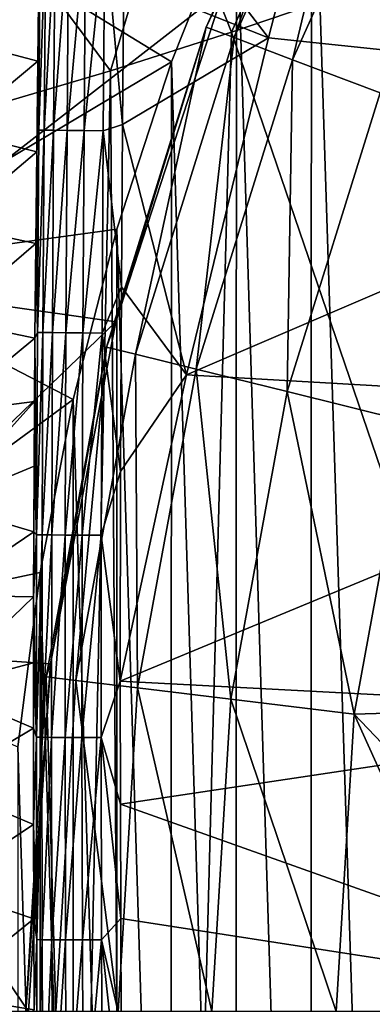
# Model space of a CAD drawing. Header units: metres. Extents: x -109 to 109, y -19 to 107.
# Tile 117 of 256: x -20.57 to -17.96, y 20.56 to 27.84. Entities that reach past the tile are written whole.
import ezdxf

# ---------------------------------------------------------------- set-up
doc = ezdxf.new("R2010")
doc.units = ezdxf.units.M
doc.layers.add('solid_21_412_310_XXX', color=7, linetype='CONTINUOUS')

msp = doc.modelspace()

# ---------------------------------------------------------------- linework, layer by layer
at = {"layer": 'solid_21_412_310_XXX'}
for points in [[(-17.770947, 9.990628, -52.132038), (-17.781218, 31.049332, -52.132038), (-18.409042, 29.910328, -52.132038)], [(-19.060411, 28.052301, -39.632038), (-18.169855, 30.042007, -41.829506), (-19.186848, 27.782343, -41.829506)], [(-18.980005, 27.703899, -44.018112), (-19.186848, 27.782343, -41.829506), (-18.169855, 30.042007, -41.829506)], [(-18.980005, 27.703899, -44.018112), (-18.169855, 30.042007, -41.829506), (-17.973976, 29.939203, -44.018112)], [(-18.980005, 27.703899, -44.018112), (-17.973976, 29.939203, -44.018112), (-18.549679, 27.540697, -46.169186)], [(-17.973976, 29.939203, -44.018112), (-17.566458, 29.725321, -46.169186), (-18.549679, 27.540697, -46.169186)], [(-18.41552, 11.113825, -52.132038), (-18.409042, 29.910328, -52.132038), (-18.964039, 28.734009, -52.132038)], [(-17.770947, 9.990628, -52.132038), (-18.409042, 29.910328, -52.132038), (-18.41552, 11.113825, -52.132038)], [(-18.549679, 27.540697, -46.169186), (-17.566458, 29.725321, -46.169186), (-17.901072, 27.294714, -48.256706)], [(-14.106996, 29.592672, -73.211975), (-14.549775, 27.264364, -73.169426), (-18.286037, 29.417511, -72.909172)], [(-19.788723, 29.084753, -72.788818), (-18.286037, 29.417511, -72.909172), (-18.726507, 27.703512, -72.872803)], [(-14.549775, 27.264364, -73.169426), (-18.726507, 27.703512, -72.872803), (-18.286037, 29.417511, -72.909172)], [(-18.304817, 29.302109, 17.352024), (-19.458605, 28.907661, 17.334787), (-18.999298, 27.7437, 17.349897)], [(-18.304817, 29.302109, 17.352024), (-18.999298, 27.7437, 17.349897), (-17.882654, 28.126808, 17.367023)], [(-19.788723, 29.084753, -72.788818), (-18.726507, 27.703512, -72.872803), (-19.797556, 28.129623, -72.788086)], [(-19.458605, 28.907661, 17.334787), (-20.689175, 28.525267, 17.315222), (-19.895079, 27.459368, 17.335409)], [(-19.458605, 28.907661, 17.334787), (-19.895079, 27.459368, 17.335409), (-18.999298, 27.7437, 17.349897)], [(-19.443954, 27.525126, -52.132038), (-18.964039, 28.734009, -52.132038), (-21.203465, 28.601166, -43.364555)], [(-18.969702, 12.290525, -52.132038), (-18.964039, 28.734009, -52.132038), (-19.443954, 27.525126, -52.132038)], [(-18.41552, 11.113825, -52.132038), (-18.964039, 28.734009, -52.132038), (-18.969702, 12.290525, -52.132038)], [(-19.443954, 27.525126, -52.132038), (-21.203465, 28.601166, -43.364555), (-22.023443, 25.991247, -43.364555)], [(-21.038731, 28.482059, -39.632038), (-19.060411, 28.052301, -39.632038), (-21.846855, 25.887638, -39.632038)], [(-20.689175, 28.525267, 17.315222), (-20.938921, 27.151268, 17.317684), (-19.895079, 27.459368, 17.335409)], [(-20.425856, 27.021061, -72.317238), (-20.413761, 28.516516, -72.314636), (-20.374012, 28.515907, -72.455353)], [(-20.425499, 28.187035, -72.165169), (-20.413761, 28.516516, -72.314636), (-20.425856, 27.021061, -72.317238)], [(-20.425856, 27.021061, -72.317238), (-20.374012, 28.515907, -72.455353), (-20.385527, 27.020502, -72.457191)], [(-20.385527, 27.020502, -72.457191), (-20.374012, 28.515907, -72.455353), (-20.304319, 28.514938, -72.578003)], [(-20.385527, 27.020502, -72.457191), (-20.304319, 28.514938, -72.578003), (-20.315634, 27.019625, -72.578979)], [(-20.315634, 27.019625, -72.578979), (-20.304319, 28.514938, -72.578003), (-20.204275, 28.513611, -72.673904)], [(-20.315634, 27.019625, -72.578979), (-20.204275, 28.513611, -72.673904), (-20.215721, 27.018435, -72.674042)], [(-20.215721, 27.018435, -72.674042), (-20.204275, 28.513611, -72.673904), (-20.078711, 28.511992, -72.738655)], [(-20.215721, 27.018435, -72.674042), (-20.078711, 28.511992, -72.738655), (-20.090523, 27.016983, -72.738113)], [(-20.090523, 27.016983, -72.738113), (-20.078711, 28.511992, -72.738655), (-19.936363, 28.51013, -72.773186)], [(-20.090523, 27.016983, -72.738113), (-19.936363, 28.51013, -72.773186), (-19.948641, 27.01531, -72.772224)], [(-19.805172, 27.062483, -72.787354), (-19.948641, 27.01531, -72.772224), (-19.936363, 28.51013, -72.773186)], [(-19.797556, 28.129623, -72.788086), (-19.805172, 27.062483, -72.787354), (-19.936363, 28.51013, -72.773186)], [(-21.020758, 27.685944, -66.429893), (-20.986095, 28.325636, -66.429886), (-20.425499, 28.187035, -72.165169)], [(-21.020758, 27.685944, -66.429893), (-20.425499, 28.187035, -72.165169), (-20.433283, 27.53031, -72.166718)], [(-20.433283, 27.53031, -72.166718), (-20.425499, 28.187035, -72.165169), (-20.425856, 27.021061, -72.317238)], [(-19.797556, 28.129623, -72.788086), (-18.726507, 27.703512, -72.872803), (-19.805172, 27.062483, -72.787354)], [(-9.823296, 0.892681, 17.459875), (-17.882654, 28.126808, 17.367023), (-18.999298, 27.7437, 17.349897)], [(-21.846855, 25.887638, -39.632038), (-19.060411, 28.052301, -39.632038), (-19.855953, 25.60388, -39.632038)], [(-19.855953, 25.60388, -39.632038), (-19.060411, 28.052301, -39.632038), (-19.186848, 27.782343, -41.829506)], [(-19.855953, 25.60388, -39.632038), (-19.186848, 27.782343, -41.829506), (-19.924051, 25.416571, -41.829506)], [(-19.709263, 25.363628, -44.018112), (-19.924051, 25.416571, -41.829506), (-19.186848, 27.782343, -41.829506)], [(-19.715151, 0.898101, 17.338373), (-18.999298, 27.7437, 17.349897), (-19.895079, 27.459368, 17.335409)], [(-19.715151, 0.898101, 17.338373), (-9.823296, 0.892681, 17.459875), (-18.999298, 27.7437, 17.349897)], [(-19.709263, 25.363628, -44.018112), (-19.186848, 27.782343, -41.829506), (-18.980005, 27.703899, -44.018112)], [(-21.052303, 27.011473, -66.429901), (-21.020758, 27.685944, -66.429893), (-20.433283, 27.53031, -72.166718)], [(-19.805172, 27.062483, -72.787354), (-18.726507, 27.703512, -72.872803), (-19.334198, 25.212214, -72.823212)], [(-19.709263, 25.363628, -44.018112), (-18.980005, 27.703899, -44.018112), (-19.262402, 25.253489, -46.169186)], [(-14.549775, 27.264364, -73.169426), (-19.334198, 25.212214, -72.823212), (-18.726507, 27.703512, -72.872803)], [(-18.980005, 27.703899, -44.018112), (-18.549679, 27.540697, -46.169186), (-19.262402, 25.253489, -46.169186)], [(-19.846893, 26.288473, -52.132038), (-19.443954, 27.525126, -52.132038), (-22.023443, 25.991247, -43.364555)], [(-21.052303, 27.011473, -66.429901), (-20.433283, 27.53031, -72.166718), (-20.440702, 26.860359, -72.168015)], [(-20.440702, 26.860359, -72.168015), (-20.433283, 27.53031, -72.166718), (-20.425856, 27.021061, -72.317238)], [(-19.448763, 13.499672, -52.132038), (-19.443954, 27.525126, -52.132038), (-19.846893, 26.288473, -52.132038)], [(-18.969702, 12.290525, -52.132038), (-19.443954, 27.525126, -52.132038), (-19.448763, 13.499672, -52.132038)], [(-19.262402, 25.253489, -46.169186), (-18.549679, 27.540697, -46.169186), (-18.588873, 25.087479, -48.256706)], [(-18.549679, 27.540697, -46.169186), (-17.901072, 27.294714, -48.256706), (-18.588873, 25.087479, -48.256706)], [(-20.444805, 0.898597, 17.326187), (-19.895079, 27.459368, 17.335409), (-20.938921, 27.151268, 17.317684)], [(-20.444805, 0.898597, 17.326187), (-19.715151, 0.898101, 17.338373), (-19.895079, 27.459368, 17.335409)], [(-18.588873, 25.087479, -48.256706), (-17.901072, 27.294714, -48.256706), (-17.696827, 24.867609, -50.255417)], [(-14.549775, 27.264364, -73.169426), (-14.965687, 24.959354, -73.127678), (-19.334198, 25.212214, -72.823212)], [(-20.444805, 0.898597, 17.326187), (-20.938921, 27.151268, 17.317684), (-22.130312, 26.826952, 17.296345)], [(-21.080465, 26.316828, -66.429901), (-21.052303, 27.011473, -66.429901), (-20.440702, 26.860359, -72.168015)], [(-20.440702, 26.860359, -72.168015), (-20.425856, 27.021061, -72.317238), (-20.43499, 25.525084, -72.31855)], [(-20.43499, 25.525084, -72.31855), (-20.425856, 27.021061, -72.317238), (-20.385527, 27.020502, -72.457191)], [(-20.43499, 25.525084, -72.31855), (-20.385527, 27.020502, -72.457191), (-20.394272, 25.524614, -72.458054)], [(-20.394272, 25.524614, -72.458054), (-20.385527, 27.020502, -72.457191), (-20.315634, 27.019625, -72.578979)], [(-20.394272, 25.524614, -72.458054), (-20.315634, 27.019625, -72.578979), (-20.324217, 25.523884, -72.57933)], [(-20.324217, 25.523884, -72.57933), (-20.315634, 27.019625, -72.578979), (-20.215721, 27.018435, -72.674042)], [(-20.324217, 25.523884, -72.57933), (-20.215721, 27.018435, -72.674042), (-20.224346, 25.5229, -72.673874)], [(-20.224346, 25.5229, -72.673874), (-20.215721, 27.018435, -72.674042), (-20.090523, 27.016983, -72.738113)], [(-20.224346, 25.5229, -72.673874), (-20.090523, 27.016983, -72.738113), (-20.099339, 25.521704, -72.737495)], [(-20.099339, 25.521704, -72.737495), (-20.090523, 27.016983, -72.738113), (-19.948641, 27.01531, -72.772224)], [(-20.099339, 25.521704, -72.737495), (-19.948641, 27.01531, -72.772224), (-19.957716, 25.520317, -72.771301)], [(-19.813709, 25.860786, -72.786385), (-19.957716, 25.520317, -72.771301), (-19.948641, 27.01531, -72.772224)], [(-19.805172, 27.062483, -72.787354), (-19.813709, 25.860786, -72.786385), (-19.948641, 27.01531, -72.772224)], [(-19.805172, 27.062483, -72.787354), (-19.334198, 25.212214, -72.823212), (-19.813709, 25.860786, -72.786385)], [(-21.080465, 26.316828, -66.429901), (-20.440702, 26.860359, -72.168015), (-20.447561, 26.181908, -72.169052)], [(-20.447561, 26.181908, -72.169052), (-20.440702, 26.860359, -72.168015), (-20.43499, 25.525084, -72.31855)], [(-20.444805, 0.898597, 17.326187), (-22.130312, 26.826952, 17.296345), (-23.433863, 26.502331, 17.271643)], [(-20.444805, 0.898597, 17.326187), (-23.433863, 26.502331, 17.271643), (-24.826683, 26.186829, 17.243689)], [(-20.17127, 25.02891, -52.132038), (-19.846893, 26.288473, -52.132038), (-22.023443, 25.991247, -43.364555)], [(-21.104908, 25.617069, -66.429909), (-21.080465, 26.316828, -66.429901), (-20.447561, 26.181908, -72.169052)], [(-19.850853, 14.736597, -52.132038), (-19.846893, 26.288473, -52.132038), (-20.17127, 25.02891, -52.132038)], [(-19.448763, 13.499672, -52.132038), (-19.846893, 26.288473, -52.132038), (-19.850853, 14.736597, -52.132038)], [(-20.444805, 0.898597, 17.326187), (-24.826683, 26.186829, 17.243689), (-26.331234, 25.878469, 17.211678)], [(-21.104908, 25.617069, -66.429909), (-20.447561, 26.181908, -72.169052), (-20.453743, 25.482887, -72.169907)], [(-20.453743, 25.482887, -72.169907), (-20.447561, 26.181908, -72.169052), (-20.43499, 25.525084, -72.31855)], [(-20.17127, 25.02891, -52.132038), (-22.023443, 25.991247, -43.364555), (-22.523451, 23.301632, -43.364555)], [(-20.444805, 0.898597, 17.326187), (-26.331234, 25.878469, 17.211678), (-27.562853, 25.648483, 17.184071)], [(-21.846855, 25.887638, -39.632038), (-19.855953, 25.60388, -39.632038), (-22.336355, 23.214449, -39.632038)], [(-19.813709, 25.860786, -72.786385), (-19.82115, 24.498205, -72.785194), (-19.957716, 25.520317, -72.771301)], [(-19.813709, 25.860786, -72.786385), (-19.334198, 25.212214, -72.823212), (-19.82115, 24.498205, -72.785194)], [(-20.444805, 0.898597, 17.326187), (-27.562853, 25.648483, 17.184071), (-28.922421, 25.416235, 17.15213)], [(-22.336355, 23.214449, -39.632038), (-19.855953, 25.60388, -39.632038), (-20.338352, 23.075047, -39.632038)], [(-21.125299, 24.927217, -66.429901), (-21.104908, 25.617069, -66.429909), (-20.453743, 25.482887, -72.169907)], [(-20.338352, 23.075047, -39.632038), (-19.855953, 25.60388, -39.632038), (-19.924051, 25.416571, -41.829506)], [(-21.125299, 24.927217, -66.429901), (-20.453743, 25.482887, -72.169907), (-20.457243, 25.01531, -72.170334)], [(-20.457243, 25.01531, -72.170334), (-20.453743, 25.482887, -72.169907), (-20.440994, 24.028742, -72.318939)], [(-20.453743, 25.482887, -72.169907), (-20.43499, 25.525084, -72.31855), (-20.440994, 24.028742, -72.318939)], [(-20.440994, 24.028742, -72.318939), (-20.43499, 25.525084, -72.31855), (-20.394272, 25.524614, -72.458054)], [(-20.440994, 24.028742, -72.318939), (-20.394272, 25.524614, -72.458054), (-20.399988, 24.028376, -72.458214)], [(-20.399988, 24.028376, -72.458214), (-20.394272, 25.524614, -72.458054), (-20.324217, 25.523884, -72.57933)], [(-20.399988, 24.028376, -72.458214), (-20.324217, 25.523884, -72.57933), (-20.329758, 24.027824, -72.579201)], [(-20.329758, 24.027824, -72.579201), (-20.324217, 25.523884, -72.57933), (-20.224346, 25.5229, -72.673874)], [(-20.329758, 24.027824, -72.579201), (-20.224346, 25.5229, -72.673874), (-20.22982, 24.027098, -72.673431)], [(-20.22982, 24.027098, -72.673431), (-20.224346, 25.5229, -72.673874), (-20.099339, 25.521704, -72.737495)], [(-20.22982, 24.027098, -72.673431), (-20.099339, 25.521704, -72.737495), (-20.104836, 24.02622, -72.736755)], [(-20.104836, 24.02622, -72.736755), (-20.099339, 25.521704, -72.737495), (-19.957716, 25.520317, -72.771301)], [(-20.104836, 24.02622, -72.736755), (-19.957716, 25.520317, -72.771301), (-19.963293, 24.025198, -72.770309)], [(-19.82115, 24.498205, -72.785194), (-19.963293, 24.025198, -72.770309), (-19.957716, 25.520317, -72.771301)], [(-29.605223, 0.905836, 17.135508), (-20.444805, 0.898597, 17.326187), (-28.922421, 25.416235, 17.15213)], [(-20.338352, 23.075047, -39.632038), (-19.924051, 25.416571, -41.829506), (-20.37072, 22.979185, -41.829506)], [(-20.151115, 22.95252, -44.018112), (-20.37072, 22.979185, -41.829506), (-19.924051, 25.416571, -41.829506)], [(-20.151115, 22.95252, -44.018112), (-19.924051, 25.416571, -41.829506), (-19.709263, 25.363628, -44.018112)], [(-20.151115, 22.95252, -44.018112), (-19.709263, 25.363628, -44.018112), (-19.694235, 22.897045, -46.169186)], [(-19.709263, 25.363628, -44.018112), (-19.262402, 25.253489, -46.169186), (-19.694235, 22.897045, -46.169186)], [(-14.965687, 24.959354, -73.127678), (-19.822641, 22.947943, -72.783958), (-19.334198, 25.212214, -72.823212)], [(-19.82115, 24.498205, -72.785194), (-19.334198, 25.212214, -72.823212), (-19.822641, 22.947943, -72.783958)], [(-19.694235, 22.897045, -46.169186), (-19.262402, 25.253489, -46.169186), (-19.005608, 22.813431, -48.256706)], [(-19.262402, 25.253489, -46.169186), (-18.588873, 25.087479, -48.256706), (-19.005608, 22.813431, -48.256706)], [(-19.005608, 22.813431, -48.256706), (-18.588873, 25.087479, -48.256706), (-18.093563, 22.702688, -50.255417)], [(-18.588873, 25.087479, -48.256706), (-17.696827, 24.867609, -50.255417), (-18.093563, 22.702688, -50.255417)], [(-20.415787, 23.75149, -52.132038), (-20.17127, 25.02891, -52.132038), (-22.523451, 23.301632, -43.364555)], [(-21.141397, 24.253389, -66.429901), (-20.457243, 25.01531, -72.170334), (-20.460201, 24.536442, -72.170609)], [(-21.141397, 24.253389, -66.429901), (-21.125299, 24.927217, -66.429901), (-20.457243, 25.01531, -72.170334)], [(-20.460201, 24.536442, -72.170609), (-20.457243, 25.01531, -72.170334), (-20.440994, 24.028742, -72.318939)], [(-20.174366, 15.996383, -52.132038), (-20.17127, 25.02891, -52.132038), (-20.415787, 23.75149, -52.132038)], [(-19.850853, 14.736597, -52.132038), (-20.17127, 25.02891, -52.132038), (-20.174366, 15.996383, -52.132038)], [(-14.965687, 24.959354, -73.127678), (-15.328291, 22.709667, -73.088501), (-19.822641, 22.947943, -72.783958)], [(-18.093563, 22.702688, -50.255417), (-17.696827, 24.867609, -50.255417), (-16.953644, 22.737707, -52.132038)], [(-21.141397, 24.253389, -66.429901), (-20.460201, 24.536442, -72.170609), (-20.462496, 24.050236, -72.170746)], [(-20.462496, 24.050236, -72.170746), (-20.460201, 24.536442, -72.170609), (-20.440994, 24.028742, -72.318939)], [(-19.82115, 24.498205, -72.785194), (-19.822641, 22.947943, -72.783958), (-19.963293, 24.025198, -72.770309)], [(-21.153166, 23.582167, -66.429886), (-21.141397, 24.253389, -66.429901), (-20.462496, 24.050236, -72.170746)], [(-21.153166, 23.582167, -66.429886), (-20.462496, 24.050236, -72.170746), (-20.464046, 23.569691, -72.170715)], [(-20.464046, 23.569691, -72.170715), (-20.462496, 24.050236, -72.170746), (-20.440994, 24.028742, -72.318939)], [(-20.464046, 23.569691, -72.170715), (-20.440994, 24.028742, -72.318939), (-20.442942, 22.532516, -72.318275)], [(-20.442942, 22.532516, -72.318275), (-20.440994, 24.028742, -72.318939), (-20.399988, 24.028376, -72.458214)], [(-20.442942, 22.532516, -72.318275), (-20.399988, 24.028376, -72.458214), (-20.401739, 22.532219, -72.457565)], [(-20.401739, 22.532219, -72.457565), (-20.399988, 24.028376, -72.458214), (-20.329758, 24.027824, -72.579201)], [(-20.401739, 22.532219, -72.457565), (-20.329758, 24.027824, -72.579201), (-20.331293, 22.531809, -72.578522)], [(-20.331293, 22.531809, -72.578522), (-20.329758, 24.027824, -72.579201), (-20.22982, 24.027098, -72.673431)], [(-20.331293, 22.531809, -72.578522), (-20.22982, 24.027098, -72.673431), (-20.231148, 22.531292, -72.672668)], [(-20.231148, 22.531292, -72.672668), (-20.22982, 24.027098, -72.673431), (-20.104836, 24.02622, -72.736755)], [(-20.231148, 22.531292, -72.672668), (-20.104836, 24.02622, -72.736755), (-20.105982, 22.530685, -72.73584)], [(-20.105982, 22.530685, -72.73584), (-20.104836, 24.02622, -72.736755), (-19.963293, 24.025198, -72.770309)], [(-20.105982, 22.530685, -72.73584), (-19.963293, 24.025198, -72.770309), (-19.9643, 22.529974, -72.76918)], [(-19.9643, 22.529974, -72.76918), (-19.963293, 24.025198, -72.770309), (-19.822641, 22.947943, -72.783958)], [(-20.579493, 22.46118, -52.132038), (-20.415787, 23.75149, -52.132038), (-22.523451, 23.301632, -43.364555)], [(-20.418015, 17.274012, -52.132038), (-20.415787, 23.75149, -52.132038), (-20.579493, 22.46118, -52.132038)], [(-20.174366, 15.996383, -52.132038), (-20.415787, 23.75149, -52.132038), (-20.418015, 17.274012, -52.132038)], [(-21.160597, 22.897539, -66.429871), (-21.153166, 23.582167, -66.429886), (-20.464046, 23.569691, -72.170715)], [(-21.160597, 22.897539, -66.429871), (-20.464046, 23.569691, -72.170715), (-20.464914, 23.083611, -72.170509)], [(-20.464914, 23.083611, -72.170509), (-20.464046, 23.569691, -72.170715), (-20.442942, 22.532516, -72.318275)], [(-22.336355, 23.214449, -39.632038), (-20.5, 20.505732, -39.632038), (-22.5, 20.505743, -39.632038)], [(-22.336355, 23.214449, -39.632038), (-20.338352, 23.075047, -39.632038), (-20.5, 20.505732, -39.632038)], [(-21.160597, 22.897539, -66.429871), (-20.464914, 23.083611, -72.170509), (-20.465128, 22.599733, -72.170158)], [(-20.338352, 23.075047, -39.632038), (-20.520336, 20.505732, -41.829506), (-20.5, 20.505732, -39.632038)], [(-20.338352, 23.075047, -39.632038), (-20.37072, 22.979185, -41.829506), (-20.520336, 20.505732, -41.829506)], [(-20.465128, 22.599733, -72.170158), (-20.464914, 23.083611, -72.170509), (-20.442942, 22.532516, -72.318275)], [(-20.299118, 20.505732, -44.018112), (-20.520336, 20.505732, -41.829506), (-20.37072, 22.979185, -41.829506)], [(-20.151115, 22.95252, -44.018112), (-20.299118, 20.505732, -44.018112), (-20.37072, 22.979185, -41.829506)], [(-20.151115, 22.95252, -44.018112), (-19.838882, 20.505732, -46.169186), (-20.299118, 20.505732, -44.018112)], [(-20.151115, 22.95252, -44.018112), (-19.694235, 22.897045, -46.169186), (-19.838882, 20.505732, -46.169186)], [(-19.9643, 22.529974, -72.76918), (-19.822641, 22.947943, -72.783958), (-19.822033, 22.037836, -72.783058)], [(-15.328291, 22.709667, -73.088501), (-19.822033, 22.037836, -72.783058), (-19.822641, 22.947943, -72.783958)], [(-21.163679, 22.183491, -66.429848), (-21.160597, 22.897539, -66.429871), (-20.465128, 22.599733, -72.170158)], [(-19.694235, 22.897045, -46.169186), (-19.145199, 20.505732, -48.256706), (-19.838882, 20.505732, -46.169186)], [(-19.694235, 22.897045, -46.169186), (-19.005608, 22.813431, -48.256706), (-19.145199, 20.505732, -48.256706)], [(-19.005608, 22.813431, -48.256706), (-18.226454, 20.505732, -50.255417), (-19.145199, 20.505732, -48.256706)], [(-19.005608, 22.813431, -48.256706), (-18.093563, 22.702688, -50.255417), (-18.226454, 20.505732, -50.255417)], [(-15.328291, 22.709667, -73.088501), (-15.615627, 20.542156, -73.053223), (-19.822033, 22.037836, -72.783058)], [(-18.093563, 22.702688, -50.255417), (-16.953644, 22.737707, -52.132038), (-17.06332, 21.624134, -52.132038)], [(-18.226454, 20.505732, -50.255417), (-18.093563, 22.702688, -50.255417), (-17.099934, 20.505732, -52.132038)], [(-18.093563, 22.702688, -50.255417), (-17.06332, 21.624134, -52.132038), (-17.099934, 20.505732, -52.132038)], [(-21.163679, 22.183491, -66.429848), (-20.465128, 22.599733, -72.170158), (-20.464436, 21.888981, -72.169357)], [(-20.464436, 21.888981, -72.169357), (-20.465128, 22.599733, -72.170158), (-20.442942, 22.532516, -72.318275)], [(-20.464436, 21.888981, -72.169357), (-20.442942, 22.532516, -72.318275), (-20.440779, 21.03672, -72.316551)], [(-20.440779, 21.03672, -72.316551), (-20.442942, 22.532516, -72.318275), (-20.401739, 22.532219, -72.457565)], [(-20.440779, 21.03672, -72.316551), (-20.401739, 22.532219, -72.457565), (-20.399448, 21.036434, -72.456093)], [(-20.399448, 21.036434, -72.456093), (-20.401739, 22.532219, -72.457565), (-20.331293, 22.531809, -72.578522)], [(-20.399448, 21.036434, -72.456093), (-20.331293, 22.531809, -72.578522), (-20.328735, 21.036081, -72.577263)], [(-20.328735, 21.036081, -72.577263), (-20.331293, 22.531809, -72.578522), (-20.231148, 22.531292, -72.672668)], [(-20.328735, 21.036081, -72.577263), (-20.231148, 22.531292, -72.672668), (-20.228235, 21.035675, -72.671516)], [(-20.228235, 21.035675, -72.671516), (-20.231148, 22.531292, -72.672668), (-20.105982, 22.530685, -72.73584)], [(-20.228235, 21.035675, -72.671516), (-20.105982, 22.530685, -72.73584), (-20.102688, 21.035221, -72.734657)], [(-20.102688, 21.035221, -72.734657), (-20.105982, 22.530685, -72.73584), (-19.9643, 22.529974, -72.76918)], [(-20.102688, 21.035221, -72.734657), (-19.9643, 22.529974, -72.76918), (-19.960665, 21.034695, -72.767792)], [(-19.9643, 22.529974, -72.76918), (-19.822033, 22.037836, -72.783058), (-19.819111, 21.19243, -72.782127)], [(-19.960665, 21.034695, -72.767792), (-19.9643, 22.529974, -72.76918), (-19.819111, 21.19243, -72.782127)], [(-20.418015, 17.274012, -52.132038), (-20.579493, 22.46118, -52.132038), (-20.580833, 18.564461, -52.132038)], [(-21.162415, 21.426882, -66.42981), (-21.163679, 22.183491, -66.429848), (-20.464436, 21.888981, -72.169357)], [(-15.615627, 20.542156, -73.053223), (-19.819111, 21.19243, -72.782127), (-19.822033, 22.037836, -72.783058)], [(-21.162415, 21.426882, -66.42981), (-20.464436, 21.888981, -72.169357), (-20.462788, 21.191622, -72.168312)], [(-20.462788, 21.191622, -72.168312), (-20.464436, 21.888981, -72.169357), (-20.440779, 21.03672, -72.316551)], [(-21.156839, 20.63059, -66.429764), (-21.162415, 21.426882, -66.42981), (-20.462788, 21.191622, -72.168312)], [(-21.156839, 20.63059, -66.429764), (-20.462788, 21.191622, -72.168312), (-20.46043, 20.518312, -72.167053)], [(-20.46043, 20.518312, -72.167053), (-20.462788, 21.191622, -72.168312), (-20.440779, 21.03672, -72.316551)], [(-19.960665, 21.034695, -72.767792), (-19.819111, 21.19243, -72.782127), (-19.815825, 20.403658, -72.781075)], [(-15.615627, 20.542156, -73.053223), (-19.815825, 20.403658, -72.781075), (-19.819111, 21.19243, -72.782127)], [(-20.46043, 20.518312, -72.167053), (-20.440779, 21.03672, -72.316551), (-20.436005, 19.541374, -72.313972)], [(-20.436005, 19.541374, -72.313972), (-20.440779, 21.03672, -72.316551), (-20.399448, 21.036434, -72.456093)], [(-20.436005, 19.541374, -72.313972), (-20.399448, 21.036434, -72.456093), (-20.394577, 19.541058, -72.453896)], [(-20.394577, 19.541058, -72.453896), (-20.399448, 21.036434, -72.456093), (-20.328735, 21.036081, -72.577263)], [(-20.394577, 19.541058, -72.453896), (-20.328735, 21.036081, -72.577263), (-20.323565, 19.540699, -72.575409)], [(-20.323565, 19.540699, -72.575409), (-20.328735, 21.036081, -72.577263), (-20.228235, 21.035675, -72.671516)], [(-20.323565, 19.540699, -72.575409), (-20.228235, 21.035675, -72.671516), (-20.22262, 19.540316, -72.669891)], [(-20.22262, 19.540316, -72.669891), (-20.228235, 21.035675, -72.671516), (-20.102688, 21.035221, -72.734657)], [(-20.22262, 19.540316, -72.669891), (-20.102688, 21.035221, -72.734657), (-20.096577, 19.539915, -72.733055)], [(-20.096577, 19.539915, -72.733055), (-20.102688, 21.035221, -72.734657), (-19.960665, 21.034695, -72.767792)], [(-20.096577, 19.539915, -72.733055), (-19.960665, 21.034695, -72.767792), (-19.9541, 19.539463, -72.765984)], [(-19.960665, 21.034695, -72.767792), (-19.815825, 20.403658, -72.781075), (-19.812267, 19.658894, -72.779907)], [(-19.9541, 19.539463, -72.765984), (-19.960665, 21.034695, -72.767792), (-19.812267, 19.658894, -72.779907)], [(-21.147009, 19.803055, -66.42971), (-21.156839, 20.63059, -66.429764), (-20.46043, 20.518312, -72.167053)]]:
    msp.add_3dface(points, dxfattribs=at)

doc.saveas('drawing.dxf')
